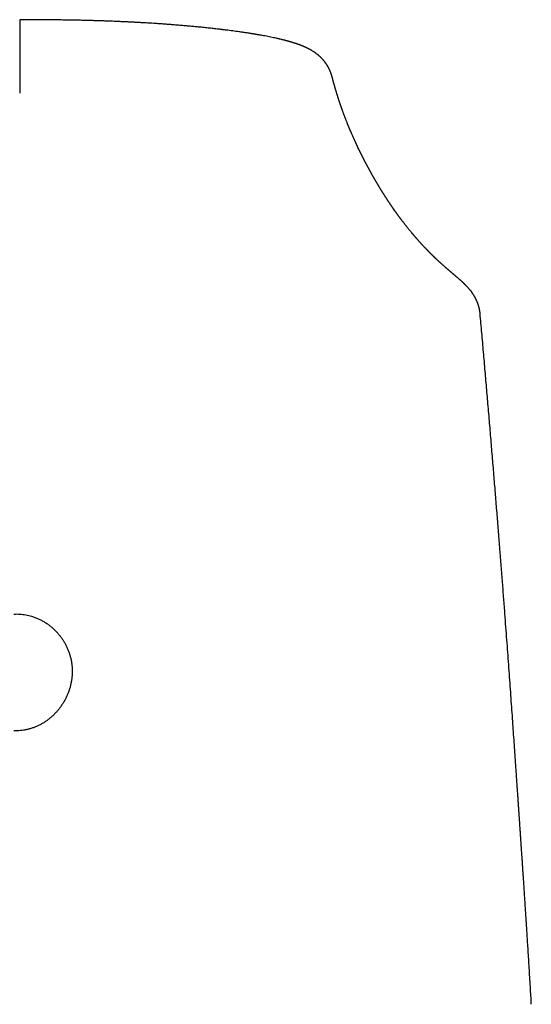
# Model space of a CAD drawing. Header units: millimetres. Extents: x 8 to 813, y 12 to 788.
# Tile 12 of 32: x 364 to 389, y 584 to 631. Entities that reach past the tile are written whole.
import ezdxf

# ---------------------------------------------------------------- set-up
doc = ezdxf.new("R2010")
doc.units = ezdxf.units.MM

msp = doc.modelspace()

# ---------------------------------------------------------------- linework, layer by layer
at = {"color": 7, "linetype": 'Continuous', "lineweight": 30}
for p, q in [((363.914, 629.958), (363.916, 627.619)), ((385.602, 618.108), (385.64, 618.063)), ((386.056, 617.007), (386.055, 617.01)), ((388.519, 583.787), (388.509, 583.966))]:
    msp.add_line(p, q, dxfattribs=at)
for points, knots in [([(363.908, 631.157), (363.908, 631.158), (363.908, 631.164), (363.909, 631.125), (363.91, 631.037), (363.911, 630.889), (363.912, 630.696), (363.913, 630.468), (363.914, 630.22), (363.914, 630.044), (363.914, 629.958)], [0, 0, 0, 0, 0.02033, 0.157212, 0.299363, 0.44437, 0.589511, 0.732048, 0.869526, 1, 1, 1, 1]), ([(378.951, 628.35), (378.949, 628.359), (378.945, 628.376), (378.938, 628.401), (378.932, 628.424), (378.926, 628.444), (378.921, 628.462), (378.917, 628.478), (378.912, 628.493), (378.908, 628.508), (378.903, 628.523), (378.897, 628.541), (378.89, 628.561), (378.881, 628.586), (378.871, 628.614), (378.86, 628.644), (378.849, 628.672), (378.838, 628.699), (378.828, 628.722), (378.818, 628.744), (378.805, 628.771), (378.791, 628.801), (378.778, 628.827), (378.768, 628.845), (378.76, 628.86), (378.752, 628.874), (378.744, 628.89), (378.733, 628.908), (378.721, 628.929), (378.707, 628.953), (378.69, 628.98), (378.674, 629.006), (378.658, 629.029), (378.644, 629.049), (378.631, 629.068), (378.617, 629.087), (378.601, 629.108), (378.584, 629.131), (378.568, 629.152), (378.554, 629.169), (378.541, 629.185), (378.527, 629.201), (378.509, 629.222), (378.489, 629.245), (378.47, 629.266), (378.453, 629.284), (378.439, 629.299), (378.426, 629.312), (378.413, 629.325), (378.398, 629.34), (378.38, 629.357), (378.361, 629.375), (378.344, 629.391), (378.328, 629.405), (378.315, 629.417), (378.303, 629.427), (378.291, 629.437), (378.28, 629.447), (378.266, 629.459), (378.25, 629.472), (378.229, 629.489), (378.205, 629.508), (378.182, 629.525), (378.162, 629.54), (378.145, 629.552), (378.127, 629.565), (378.106, 629.58), (378.08, 629.598), (378.051, 629.617), (378.018, 629.638), (377.983, 629.66), (377.946, 629.682), (377.911, 629.703), (377.876, 629.722), (377.844, 629.739), (377.816, 629.754), (377.789, 629.768), (377.765, 629.78), (377.742, 629.792), (377.717, 629.804), (377.69, 629.817), (377.663, 629.829), (377.639, 629.84), (377.617, 629.85), (377.599, 629.858), (377.581, 629.866), (377.563, 629.874), (377.541, 629.883), (377.519, 629.892), (377.498, 629.901), (377.482, 629.908), (377.465, 629.914), (377.448, 629.921), (377.426, 629.929), (377.401, 629.939), (377.374, 629.949), (377.345, 629.96), (377.317, 629.97), (377.292, 629.979), (377.27, 629.987), (377.249, 629.995), (377.223, 630.004), (377.192, 630.014), (377.16, 630.025), (377.13, 630.034), (377.099, 630.044), (377.062, 630.056), (377.018, 630.069), (376.972, 630.083), (376.93, 630.095), (376.891, 630.106), (376.853, 630.117), (376.815, 630.128), (376.781, 630.137), (376.752, 630.145), (376.724, 630.152), (376.694, 630.16), (376.659, 630.169), (376.606, 630.182), (376.539, 630.199), (376.473, 630.215), (376.425, 630.226), (376.399, 630.232), (376.376, 630.237), (376.353, 630.243), (376.324, 630.249), (376.288, 630.257), (376.22, 630.273), (376.118, 630.295), (375.984, 630.322), (375.846, 630.35), (375.67, 630.383), (375.521, 630.411), (375.401, 630.432), (375.349, 630.44), (375.3, 630.449), (375.256, 630.456), (375.219, 630.462), (375.19, 630.467), (375.168, 630.471), (375.149, 630.474), (375.125, 630.478), (375.089, 630.484), (375.041, 630.491), (374.974, 630.502), (374.893, 630.515), (374.8, 630.529), (374.709, 630.542), (374.596, 630.559), (374.463, 630.578), (374.309, 630.599), (374.157, 630.62), (374.004, 630.64), (373.847, 630.66), (373.685, 630.68), (373.498, 630.702), (373.285, 630.727), (373.04, 630.754), (372.784, 630.781), (372.531, 630.806), (372.285, 630.83), (372.047, 630.851), (371.798, 630.873), (371.54, 630.895), (371.304, 630.914), (371.092, 630.93), (370.906, 630.944), (370.718, 630.957), (370.533, 630.97), (370.357, 630.981), (370.198, 630.991), (370.055, 631), (369.929, 631.008), (369.813, 631.014), (369.709, 631.02), (369.615, 631.025), (369.534, 631.03), (369.464, 631.033), (369.406, 631.036), (369.356, 631.039), (369.312, 631.041), (369.265, 631.044), (369.209, 631.047), (369.14, 631.05), (369.058, 631.054), (368.962, 631.058), (368.853, 631.063), (368.732, 631.069), (368.597, 631.074), (368.45, 631.081), (368.288, 631.087), (368.111, 631.093), (367.919, 631.1), (367.713, 631.107), (367.493, 631.113), (367.261, 631.12), (367.016, 631.126), (366.759, 631.132), (366.488, 631.138), (366.202, 631.143), (365.899, 631.147), (365.582, 631.151), (365.25, 631.155), (364.905, 631.157), (364.546, 631.159), (364.212, 631.16), (363.998, 631.16), (363.908, 631.16)], [0, 0, 0, 0, 0.00635, 0.012021, 0.016999, 0.021275, 0.02484, 0.027686, 0.030071, 0.03218, 0.034222, 0.036203, 0.038337, 0.041545, 0.045153, 0.048655, 0.051612, 0.05435, 0.056784, 0.058927, 0.06168, 0.065497, 0.06804, 0.069849, 0.07119, 0.072625, 0.07425, 0.076008, 0.078196, 0.080628, 0.083505, 0.086307, 0.088713, 0.090805, 0.092764, 0.094673, 0.096939, 0.099587, 0.101986, 0.1039, 0.105342, 0.107199, 0.109598, 0.112427, 0.115076, 0.117105, 0.118911, 0.120491, 0.121911, 0.123748, 0.126138, 0.1284, 0.130602, 0.132471, 0.134011, 0.135376, 0.136644, 0.138035, 0.139377, 0.141178, 0.143519, 0.146378, 0.149019, 0.151159, 0.152916, 0.154586, 0.157188, 0.159947, 0.163202, 0.166879, 0.170897, 0.174989, 0.178815, 0.182698, 0.186219, 0.189384, 0.192199, 0.194883, 0.197059, 0.199661, 0.202721, 0.205659, 0.208241, 0.210505, 0.212516, 0.214059, 0.215968, 0.218263, 0.220788, 0.22292, 0.224595, 0.22589, 0.227757, 0.22988, 0.232324, 0.235285, 0.237982, 0.240946, 0.243442, 0.245252, 0.247149, 0.249633, 0.252706, 0.255826, 0.258574, 0.26095, 0.264452, 0.268608, 0.272725, 0.276566, 0.279673, 0.283007, 0.286442, 0.28935, 0.291681, 0.293793, 0.296303, 0.299215, 0.302529, 0.30925, 0.315541, 0.318259, 0.320293, 0.321758, 0.323483, 0.325744, 0.32847, 0.331659, 0.341498, 0.351291, 0.361008, 0.370672, 0.387811, 0.391199, 0.394594, 0.397934, 0.400825, 0.403236, 0.405111, 0.406449, 0.407444, 0.408785, 0.411155, 0.41422, 0.41798, 0.423835, 0.429626, 0.435252, 0.440712, 0.450382, 0.459485, 0.468327, 0.477321, 0.486465, 0.495757, 0.505196, 0.518404, 0.531935, 0.546098, 0.560947, 0.573321, 0.586136, 0.599393, 0.61309, 0.627227, 0.636722, 0.646404, 0.656274, 0.666066, 0.675189, 0.683622, 0.690673, 0.697156, 0.70307, 0.708418, 0.713198, 0.717412, 0.720866, 0.723818, 0.7263, 0.728491, 0.730663, 0.733488, 0.737001, 0.741204, 0.746097, 0.751677, 0.757825, 0.764634, 0.772106, 0.780246, 0.789221, 0.798888, 0.80925, 0.820307, 0.832059, 0.844278, 0.857168, 0.870729, 0.884959, 0.900168, 0.916069, 0.932658, 0.949929, 0.967876, 0.986489, 1, 1, 1, 1]), ([(385.606, 618.111), (385.605, 618.111), (385.6, 618.118), (385.589, 618.131), (385.574, 618.15), (385.557, 618.17), (385.54, 618.19), (385.523, 618.21), (385.507, 618.229), (385.491, 618.247), (385.476, 618.264), (385.46, 618.282), (385.443, 618.3), (385.425, 618.319), (385.408, 618.337), (385.391, 618.356), (385.374, 618.374), (385.358, 618.39), (385.343, 618.405), (385.33, 618.418), (385.317, 618.431), (385.305, 618.443), (385.291, 618.456), (385.277, 618.47), (385.262, 618.485), (385.247, 618.5), (385.233, 618.513), (385.222, 618.523), (385.214, 618.53), (385.207, 618.537), (385.201, 618.543), (385.194, 618.549), (385.184, 618.558), (385.169, 618.572), (385.147, 618.591), (385.122, 618.614), (385.094, 618.639), (385.066, 618.663), (385.039, 618.687), (385.015, 618.708), (384.991, 618.729), (384.969, 618.748), (384.949, 618.765), (384.93, 618.781), (384.91, 618.797), (384.888, 618.816), (384.863, 618.838), (384.836, 618.861), (384.811, 618.882), (384.788, 618.901), (384.769, 618.917), (384.751, 618.933), (384.734, 618.947), (384.717, 618.962), (384.7, 618.976), (384.685, 618.989), (384.671, 619), (384.659, 619.011), (384.647, 619.021), (384.633, 619.033), (384.618, 619.046), (384.602, 619.059), (384.586, 619.073), (384.568, 619.088), (384.551, 619.104), (384.533, 619.119), (384.516, 619.134), (384.499, 619.148), (384.479, 619.166), (384.457, 619.185), (384.432, 619.207), (384.409, 619.227), (384.39, 619.244), (384.374, 619.257), (384.361, 619.269), (384.349, 619.279), (384.337, 619.29), (384.322, 619.304), (384.304, 619.32), (384.283, 619.338), (384.26, 619.359), (384.236, 619.38), (384.211, 619.403), (384.185, 619.426), (384.159, 619.45), (384.134, 619.473), (384.11, 619.495), (384.088, 619.515), (384.067, 619.534), (384.048, 619.552), (384.029, 619.57), (384.008, 619.589), (383.988, 619.608), (383.967, 619.627), (383.949, 619.645), (383.932, 619.66), (383.918, 619.674), (383.904, 619.687), (383.889, 619.701), (383.874, 619.716), (383.858, 619.732), (383.839, 619.75), (383.819, 619.769), (383.797, 619.79), (383.774, 619.813), (383.75, 619.837), (383.726, 619.861), (383.703, 619.884), (383.68, 619.906), (383.658, 619.928), (383.638, 619.948), (383.621, 619.965), (383.607, 619.979), (383.594, 619.992), (383.581, 620.006), (383.568, 620.019), (383.553, 620.035), (383.537, 620.052), (383.518, 620.071), (383.497, 620.093), (383.475, 620.116), (383.454, 620.137), (383.434, 620.158), (383.417, 620.176), (383.402, 620.192), (383.389, 620.206), (383.377, 620.219), (383.365, 620.231), (383.354, 620.243), (383.342, 620.256), (383.328, 620.27), (383.313, 620.287), (383.297, 620.304), (383.277, 620.326), (383.254, 620.351), (383.227, 620.381), (383.198, 620.412), (383.169, 620.444), (383.139, 620.478), (383.114, 620.506), (383.094, 620.528), (383.078, 620.546), (383.063, 620.562), (383.049, 620.579), (383.035, 620.594), (383.023, 620.609), (383.011, 620.622), (383.001, 620.633), (382.99, 620.646), (382.978, 620.66), (382.964, 620.676), (382.948, 620.694), (382.931, 620.714), (382.915, 620.733), (382.901, 620.749), (382.889, 620.763), (382.877, 620.778), (382.865, 620.792), (382.852, 620.807), (382.84, 620.821), (382.829, 620.834), (382.819, 620.846), (382.81, 620.856), (382.802, 620.866), (382.794, 620.876), (382.786, 620.886), (382.775, 620.898), (382.764, 620.912), (382.751, 620.927), (382.73, 620.952), (382.702, 620.987), (382.666, 621.031), (382.631, 621.073), (382.598, 621.115), (382.566, 621.155), (382.536, 621.192), (382.507, 621.228), (382.48, 621.263), (382.453, 621.297), (382.425, 621.333), (382.397, 621.37), (382.364, 621.412), (382.328, 621.459), (382.297, 621.499), (382.276, 621.528), (382.264, 621.544), (382.252, 621.558), (382.242, 621.572), (382.234, 621.583), (382.227, 621.593), (382.221, 621.601), (382.214, 621.609), (382.207, 621.619), (382.199, 621.629), (382.191, 621.641), (382.182, 621.653), (382.172, 621.666), (382.157, 621.686), (382.138, 621.712), (382.116, 621.743), (382.096, 621.77), (382.079, 621.794), (382.064, 621.814), (382.049, 621.834), (382.036, 621.852), (382.025, 621.868), (382.014, 621.883), (382.006, 621.895), (381.999, 621.904), (381.993, 621.912), (381.987, 621.921), (381.979, 621.932), (381.971, 621.944), (381.961, 621.957), (381.934, 621.996), (381.907, 622.034), (381.881, 622.072), (381.871, 622.086), (381.862, 622.099), (381.853, 622.111), (381.846, 622.122), (381.839, 622.131), (381.834, 622.139), (381.829, 622.146), (381.824, 622.154), (381.819, 622.161), (381.812, 622.171), (381.804, 622.183), (381.794, 622.198), (381.782, 622.214), (381.77, 622.232), (381.758, 622.251), (381.744, 622.27), (381.731, 622.29), (381.715, 622.315), (381.694, 622.345), (381.675, 622.373), (381.661, 622.394), (381.652, 622.408), (381.644, 622.42), (381.637, 622.431), (381.631, 622.441), (381.625, 622.449), (381.62, 622.456), (381.616, 622.462), (381.612, 622.47), (381.606, 622.478), (381.6, 622.487), (381.592, 622.5), (381.582, 622.514), (381.571, 622.532), (381.559, 622.55), (381.544, 622.573), (381.527, 622.599), (381.508, 622.628), (381.493, 622.652), (381.481, 622.671), (381.473, 622.683), (381.465, 622.696), (381.457, 622.709), (381.449, 622.721), (381.441, 622.734), (381.433, 622.746), (381.426, 622.757), (381.42, 622.767), (381.415, 622.775), (381.41, 622.783), (381.405, 622.791), (381.398, 622.801), (381.391, 622.813), (381.383, 622.825), (381.374, 622.839), (381.365, 622.855), (381.354, 622.871), (381.344, 622.889), (381.333, 622.906), (381.322, 622.924), (381.311, 622.941), (381.301, 622.958), (381.291, 622.974), (381.282, 622.989), (381.272, 623.004), (381.263, 623.019), (381.254, 623.034), (381.246, 623.048), (381.238, 623.06), (381.232, 623.071), (381.226, 623.08), (381.222, 623.088), (381.217, 623.096), (381.211, 623.105), (381.205, 623.116), (381.197, 623.128), (381.189, 623.142), (381.179, 623.158), (381.169, 623.175), (381.155, 623.199), (381.138, 623.228), (381.118, 623.262), (381.098, 623.294), (381.08, 623.325), (381.062, 623.355), (381.045, 623.384), (381.03, 623.41), (381.016, 623.434), (381.004, 623.455), (380.993, 623.475), (380.982, 623.493), (380.972, 623.51), (380.962, 623.528), (380.951, 623.548), (380.938, 623.57), (380.925, 623.593), (380.911, 623.618), (380.895, 623.645), (380.879, 623.674), (380.863, 623.703), (380.846, 623.734), (380.828, 623.765), (380.81, 623.797), (380.793, 623.828), (380.778, 623.855), (380.765, 623.879), (380.752, 623.902), (380.74, 623.924), (380.728, 623.946), (380.716, 623.968), (380.703, 623.992), (380.689, 624.017), (380.675, 624.043), (380.661, 624.068), (380.648, 624.093), (380.636, 624.116), (380.624, 624.138), (380.613, 624.159), (380.603, 624.178), (380.593, 624.197), (380.582, 624.217), (380.571, 624.237), (380.56, 624.259), (380.55, 624.279), (380.541, 624.295), (380.533, 624.31), (380.527, 624.322), (380.52, 624.334), (380.513, 624.349), (380.504, 624.367), (380.493, 624.388), (380.481, 624.41), (380.468, 624.435), (380.456, 624.459), (380.443, 624.483), (380.431, 624.508), (380.418, 624.533), (380.404, 624.56), (380.39, 624.588), (380.377, 624.615), (380.363, 624.641), (380.351, 624.666), (380.338, 624.692), (380.325, 624.718), (380.312, 624.745), (380.298, 624.772), (380.285, 624.798), (380.273, 624.824), (380.261, 624.848), (380.249, 624.872), (380.228, 624.916), (380.205, 624.964), (380.181, 625.014), (380.166, 625.046), (380.151, 625.077), (380.137, 625.107), (380.123, 625.136), (380.11, 625.164), (380.097, 625.192), (380.084, 625.22), (380.07, 625.25), (380.056, 625.28), (380.042, 625.311), (380.027, 625.342), (380.013, 625.374), (379.997, 625.41), (379.978, 625.451), (379.958, 625.496), (379.938, 625.541), (379.919, 625.585), (379.9, 625.628), (379.883, 625.667), (379.868, 625.701), (379.855, 625.732), (379.841, 625.763), (379.829, 625.791), (379.819, 625.814), (379.812, 625.832), (379.804, 625.849), (379.798, 625.865), (379.792, 625.88), (379.786, 625.893), (379.78, 625.907), (379.774, 625.922), (379.767, 625.938), (379.76, 625.954), (379.753, 625.972), (379.743, 625.996), (379.731, 626.025), (379.718, 626.058), (379.704, 626.091), (379.691, 626.124), (379.677, 626.157), (379.664, 626.19), (379.651, 626.223), (379.636, 626.262), (379.618, 626.306), (379.599, 626.356), (379.58, 626.405), (379.561, 626.454), (379.542, 626.504), (379.523, 626.553), (379.505, 626.601), (379.488, 626.646), (379.471, 626.692), (379.458, 626.73), (379.446, 626.761), (379.438, 626.784), (379.429, 626.808), (379.421, 626.831), (379.413, 626.853), (379.406, 626.873), (379.4, 626.89), (379.395, 626.905), (379.39, 626.918), (379.385, 626.931), (379.381, 626.944), (379.377, 626.956), (379.373, 626.968), (379.368, 626.982), (379.362, 626.999), (379.355, 627.018), (379.348, 627.039), (379.341, 627.061), (379.331, 627.088), (379.32, 627.12), (379.309, 627.155), (379.297, 627.188), (379.287, 627.22), (379.277, 627.251), (379.267, 627.28), (379.259, 627.305), (379.252, 627.326), (379.246, 627.343), (379.241, 627.36), (379.235, 627.378), (379.229, 627.397), (379.222, 627.417), (379.216, 627.439), (379.208, 627.464), (379.199, 627.493), (379.189, 627.524), (379.179, 627.554), (379.17, 627.584), (379.161, 627.613), (379.151, 627.647), (379.14, 627.685), (379.127, 627.726), (379.116, 627.762), (379.108, 627.793), (379.1, 627.818), (379.092, 627.845), (379.084, 627.872), (379.076, 627.9), (379.068, 627.929), (379.06, 627.957), (379.052, 627.984), (379.045, 628.011), (379.038, 628.036), (379.032, 628.056), (379.028, 628.072), (379.025, 628.083), (379.022, 628.093), (379.019, 628.104), (379.016, 628.116), (379.012, 628.13), (379.008, 628.146), (379.003, 628.164), (378.998, 628.184), (378.992, 628.206), (378.986, 628.229), (378.979, 628.255), (378.972, 628.282), (378.964, 628.311), (378.958, 628.333), (378.955, 628.347), (378.954, 628.35)], [0, 0, 0, 0, 0.000098, 0.001028, 0.002087, 0.003242, 0.004331, 0.005508, 0.006567, 0.007551, 0.008474, 0.009471, 0.010589, 0.011612, 0.012667, 0.013755, 0.014813, 0.015745, 0.016556, 0.01737, 0.018052, 0.018769, 0.019533, 0.020349, 0.021214, 0.022126, 0.022941, 0.023493, 0.023932, 0.02427, 0.024616, 0.024991, 0.025396, 0.026471, 0.027713, 0.029386, 0.031221, 0.033216, 0.034851, 0.036552, 0.038157, 0.039639, 0.041, 0.042239, 0.043484, 0.045167, 0.046992, 0.048959, 0.051068, 0.052467, 0.053905, 0.055266, 0.056531, 0.057698, 0.059046, 0.060236, 0.061269, 0.062148, 0.063072, 0.064146, 0.065369, 0.066563, 0.067871, 0.069284, 0.070704, 0.072104, 0.073486, 0.074849, 0.076193, 0.078268, 0.080296, 0.08219, 0.083901, 0.085029, 0.086059, 0.087018, 0.088051, 0.089182, 0.090812, 0.092611, 0.094517, 0.096617, 0.098778, 0.100998, 0.103278, 0.105552, 0.107669, 0.109624, 0.111416, 0.113099, 0.114869, 0.11671, 0.118654, 0.120589, 0.122387, 0.123806, 0.125126, 0.12642, 0.12777, 0.129177, 0.130645, 0.132475, 0.134419, 0.136474, 0.138618, 0.141087, 0.143433, 0.145656, 0.147813, 0.149996, 0.152204, 0.153674, 0.155061, 0.156363, 0.1576, 0.158948, 0.160449, 0.162104, 0.163913, 0.166269, 0.168515, 0.17065, 0.172673, 0.174584, 0.176068, 0.177443, 0.17871, 0.179868, 0.180994, 0.182199, 0.183723, 0.185358, 0.187091, 0.188882, 0.191698, 0.194639, 0.197729, 0.20097, 0.204313, 0.207606, 0.209321, 0.211018, 0.212699, 0.214359, 0.215922, 0.217332, 0.21862, 0.219786, 0.220836, 0.22228, 0.223914, 0.225739, 0.227735, 0.229801, 0.231185, 0.232593, 0.234027, 0.235485, 0.236963, 0.238367, 0.239657, 0.240833, 0.241895, 0.242844, 0.24373, 0.244695, 0.245945, 0.247318, 0.248814, 0.250422, 0.254795, 0.259111, 0.263355, 0.26745, 0.271384, 0.275213, 0.278635, 0.282041, 0.285496, 0.28901, 0.292647, 0.296415, 0.301541, 0.306751, 0.308406, 0.310019, 0.311506, 0.312866, 0.3141, 0.314901, 0.315656, 0.316492, 0.317435, 0.318484, 0.319617, 0.320853, 0.322192, 0.323579, 0.326786, 0.329857, 0.33279, 0.334942, 0.337013, 0.338983, 0.340785, 0.342416, 0.343876, 0.345165, 0.345963, 0.346713, 0.347586, 0.348602, 0.349821, 0.351199, 0.352733, 0.361271, 0.362694, 0.364114, 0.365447, 0.366653, 0.367733, 0.368687, 0.369471, 0.370145, 0.370831, 0.371594, 0.372434, 0.37376, 0.375241, 0.376877, 0.378669, 0.38058, 0.382515, 0.384468, 0.386438, 0.389951, 0.393519, 0.394936, 0.396307, 0.397553, 0.398676, 0.399602, 0.400423, 0.401137, 0.401748, 0.402361, 0.403244, 0.40422, 0.405287, 0.40686, 0.408597, 0.410499, 0.412513, 0.415315, 0.418251, 0.421322, 0.422566, 0.42383, 0.425114, 0.426419, 0.427669, 0.428814, 0.430123, 0.431263, 0.432235, 0.43304, 0.433742, 0.434522, 0.435554, 0.436707, 0.437983, 0.43938, 0.440931, 0.442608, 0.444345, 0.446093, 0.447853, 0.449624, 0.451407, 0.452898, 0.454397, 0.455905, 0.45742, 0.45893, 0.460323, 0.461505, 0.46256, 0.463488, 0.464289, 0.464966, 0.465881, 0.466957, 0.468195, 0.469593, 0.471153, 0.472875, 0.474758, 0.478238, 0.481597, 0.484833, 0.487946, 0.490938, 0.493806, 0.496547, 0.498763, 0.500851, 0.502812, 0.504644, 0.506349, 0.50796, 0.509973, 0.512143, 0.514472, 0.516959, 0.519658, 0.52249, 0.525417, 0.528442, 0.531562, 0.53478, 0.538085, 0.540609, 0.543023, 0.545325, 0.547516, 0.54961, 0.551777, 0.554124, 0.556652, 0.55936, 0.561881, 0.564307, 0.566619, 0.568818, 0.570902, 0.572872, 0.574728, 0.57647, 0.578781, 0.580925, 0.582904, 0.584716, 0.586024, 0.587229, 0.588412, 0.589675, 0.591619, 0.593727, 0.596001, 0.598438, 0.601041, 0.603335, 0.605754, 0.608307, 0.610994, 0.613816, 0.616771, 0.619187, 0.621686, 0.624268, 0.626933, 0.629659, 0.632299, 0.635041, 0.637645, 0.640112, 0.642442, 0.644687, 0.653595, 0.656811, 0.660029, 0.663159, 0.666188, 0.669115, 0.671941, 0.674708, 0.677572, 0.680544, 0.683625, 0.686758, 0.689984, 0.69319, 0.696347, 0.701039, 0.705621, 0.710116, 0.714564, 0.718964, 0.723363, 0.726374, 0.729485, 0.732695, 0.735992, 0.737977, 0.739836, 0.741568, 0.743174, 0.744653, 0.745956, 0.747347, 0.748849, 0.750462, 0.752187, 0.754023, 0.755961, 0.759483, 0.762889, 0.76618, 0.769578, 0.772918, 0.776285, 0.77968, 0.783102, 0.788215, 0.793288, 0.798319, 0.803334, 0.808492, 0.813819, 0.818424, 0.823137, 0.82784, 0.832505, 0.834933, 0.83735, 0.839757, 0.842153, 0.844498, 0.846709, 0.848279, 0.849772, 0.851188, 0.852529, 0.853793, 0.854985, 0.856225, 0.857566, 0.859394, 0.861382, 0.863528, 0.865833, 0.868297, 0.87203, 0.875625, 0.879078, 0.882389, 0.885559, 0.888579, 0.891436, 0.893305, 0.895097, 0.896848, 0.898705, 0.900684, 0.902784, 0.905005, 0.907347, 0.910635, 0.913899, 0.917084, 0.920189, 0.923215, 0.926162, 0.930648, 0.934999, 0.939217, 0.941833, 0.944485, 0.947235, 0.950083, 0.953029, 0.956073, 0.959002, 0.96185, 0.964599, 0.967249, 0.969801, 0.970958, 0.972093, 0.973207, 0.974318, 0.975535, 0.976876, 0.978616, 0.980528, 0.982612, 0.984869, 0.987349, 0.990009, 0.992848, 0.995866, 0.999064, 1, 1, 1, 1]), ([(385.974, 617.423), (385.972, 617.432), (385.966, 617.448), (385.958, 617.474), (385.949, 617.498), (385.94, 617.523), (385.933, 617.541), (385.926, 617.56), (385.919, 617.578), (385.91, 617.6), (385.9, 617.624), (385.889, 617.647), (385.879, 617.67), (385.868, 617.692), (385.859, 617.712), (385.85, 617.729), (385.843, 617.744), (385.835, 617.759), (385.827, 617.774), (385.818, 617.791), (385.808, 617.81), (385.796, 617.831), (385.784, 617.852), (385.772, 617.872), (385.762, 617.889), (385.754, 617.902), (385.746, 617.914), (385.739, 617.925), (385.732, 617.936), (385.725, 617.948), (385.717, 617.959), (385.708, 617.973), (385.696, 617.991), (385.681, 618.012), (385.664, 618.037), (385.65, 618.055), (385.643, 618.065)], [0, 0, 0, 0, 0.043309, 0.083514, 0.114853, 0.138847, 0.160537, 0.180514, 0.209772, 0.242601, 0.279984, 0.31158, 0.345673, 0.380404, 0.41051, 0.435671, 0.456724, 0.479868, 0.503309, 0.529407, 0.558914, 0.59268, 0.630054, 0.66317, 0.690737, 0.712756, 0.730488, 0.750761, 0.771616, 0.793059, 0.815718, 0.839587, 0.869949, 0.906806, 0.950158, 1, 1, 1, 1]), ([(386.057, 617.007), (386.056, 617.021), (386.054, 617.048), (386.049, 617.084), (386.045, 617.116), (386.041, 617.14), (386.038, 617.158), (386.035, 617.173), (386.032, 617.189), (386.029, 617.208), (386.025, 617.229), (386.021, 617.248), (386.017, 617.264), (386.014, 617.277), (386.012, 617.288), (386.008, 617.302), (386.004, 617.318), (385.999, 617.339), (385.992, 617.364), (385.984, 617.392), (385.977, 617.413), (385.974, 617.424)], [0, 0, 0, 0, 0.1024812, 0.1890017, 0.2598216, 0.3173767, 0.3536571, 0.3848017, 0.4235518, 0.4715237, 0.5227027, 0.5701823, 0.6092843, 0.6400016, 0.6669399, 0.6986699, 0.7398923, 0.7906204, 0.8508695, 0.9206566, 1, 1, 1, 1]), ([(388.494, 584.29), (388.485, 584.443), (388.467, 584.748), (388.44, 585.201), (388.413, 585.642), (388.387, 586.067), (388.362, 586.47), (388.338, 586.851), (388.315, 587.21), (388.293, 587.555), (388.272, 587.887), (388.251, 588.205), (388.231, 588.509), (388.212, 588.8), (388.194, 589.077), (388.176, 589.341), (388.16, 589.589), (388.144, 589.823), (388.13, 590.042), (388.116, 590.247), (388.103, 590.442), (388.091, 590.625), (388.079, 590.796), (388.068, 590.953), (388.059, 591.096), (388.05, 591.226), (388.042, 591.341), (388.035, 591.442), (388.029, 591.529), (388.024, 591.603), (388.02, 591.665), (388.017, 591.717), (388.014, 591.76), (388.012, 591.794), (388.01, 591.82), (388.008, 591.848), (388.005, 591.887), (388.002, 591.941), (387.997, 592.009), (387.991, 592.091), (387.985, 592.186), (387.978, 592.295), (387.969, 592.417), (387.96, 592.553), (387.95, 592.699), (387.94, 592.854), (387.928, 593.019), (387.916, 593.195), (387.903, 593.384), (387.89, 593.585), (387.876, 593.793), (387.861, 594.008), (387.846, 594.23), (387.83, 594.462), (387.813, 594.705), (387.791, 595.027), (387.763, 595.428), (387.73, 595.907), (387.696, 596.396), (387.661, 596.895), (387.625, 597.415), (387.587, 597.957), (387.547, 598.521), (387.506, 599.096), (387.464, 599.682), (387.42, 600.276), (387.377, 600.877), (387.332, 601.485), (387.285, 602.105), (387.235, 602.776), (387.18, 603.5), (387.12, 604.28), (387.058, 605.075), (386.994, 605.885), (386.928, 606.71), (386.861, 607.55), (386.791, 608.406), (386.72, 609.277), (386.646, 610.164), (386.571, 611.065), (386.494, 611.982), (386.416, 612.895), (386.338, 613.806), (386.259, 614.712), (386.179, 615.631), (386.111, 616.399), (386.07, 616.86), (386.057, 617.01)], [0, 0, 0, 0, 0.014081, 0.028064, 0.041575, 0.054615, 0.067183, 0.078602, 0.089601, 0.100182, 0.110344, 0.120088, 0.129414, 0.138321, 0.14681, 0.15488, 0.162533, 0.169642, 0.176349, 0.182652, 0.188552, 0.194224, 0.199467, 0.204279, 0.208662, 0.212615, 0.216138, 0.219232, 0.221896, 0.224131, 0.226004, 0.2276, 0.228918, 0.229958, 0.230721, 0.231301, 0.232559, 0.23423, 0.236314, 0.238812, 0.241721, 0.245044, 0.24878, 0.252928, 0.25749, 0.262158, 0.267191, 0.27259, 0.278353, 0.284482, 0.290976, 0.297434, 0.304216, 0.311322, 0.318753, 0.326508, 0.340849, 0.355494, 0.370441, 0.385689, 0.401238, 0.418119, 0.435341, 0.452905, 0.47081, 0.489056, 0.507309, 0.525892, 0.544803, 0.564044, 0.587379, 0.61118, 0.635448, 0.660181, 0.68538, 0.711045, 0.737175, 0.763769, 0.790828, 0.818352, 0.846338, 0.874789, 0.902037, 0.929697, 0.957769, 0.986253, 1, 1, 1, 1]), ([(363.632, 602.565), (363.679, 602.566), (363.773, 602.569), (363.914, 602.563), (364.056, 602.55), (364.198, 602.528), (364.34, 602.498), (364.488, 602.458), (364.642, 602.406), (364.799, 602.341), (364.953, 602.266), (365.101, 602.182), (365.237, 602.094), (365.362, 602.001), (365.476, 601.908), (365.586, 601.807), (365.691, 601.7), (365.791, 601.586), (365.885, 601.466), (365.974, 601.341), (366.056, 601.209), (366.132, 601.071), (366.2, 600.928), (366.26, 600.78), (366.312, 600.63), (366.354, 600.479), (366.388, 600.326), (366.413, 600.17), (366.429, 600.011), (366.436, 599.85), (366.434, 599.691), (366.423, 599.535), (366.404, 599.381), (366.376, 599.228), (366.34, 599.075), (366.295, 598.922), (366.241, 598.772), (366.18, 598.626), (366.111, 598.483), (366.034, 598.343), (365.949, 598.206), (365.856, 598.072), (365.755, 597.943), (365.646, 597.819), (365.531, 597.701), (365.407, 597.588), (365.276, 597.482), (365.136, 597.383), (364.995, 597.295), (364.853, 597.218), (364.71, 597.152), (364.563, 597.093), (364.41, 597.044), (364.252, 597.003), (364.095, 596.973), (363.939, 596.953), (363.784, 596.942), (363.681, 596.942), (363.629, 596.942)], [0, 0, 0, 0, 0.015873, 0.031761, 0.047635, 0.06401, 0.080399, 0.096775, 0.116016, 0.135316, 0.154639, 0.173945, 0.193192, 0.209972, 0.226764, 0.243544, 0.260762, 0.277993, 0.295211, 0.312894, 0.33059, 0.348273, 0.366465, 0.384671, 0.402863, 0.420608, 0.438367, 0.456112, 0.47439, 0.492684, 0.510962, 0.528427, 0.545904, 0.563369, 0.581319, 0.599284, 0.617235, 0.635115, 0.653009, 0.67089, 0.689247, 0.707617, 0.725974, 0.744604, 0.763249, 0.781878, 0.801103, 0.820346, 0.839569, 0.857272, 0.87499, 0.892692, 0.911001, 0.929327, 0.947636, 0.965085, 0.98255, 1, 1, 1, 1]), ([(388.513, 583.966), (388.508, 584.067), (388.502, 584.175), (388.494, 584.283), (388.493, 584.29)], [0, 0, 0, 0, 0.936024, 1, 1, 1, 1])]:
    msp.add_open_spline(points, degree=3, knots=knots, dxfattribs=at)

doc.saveas('drawing.dxf')
